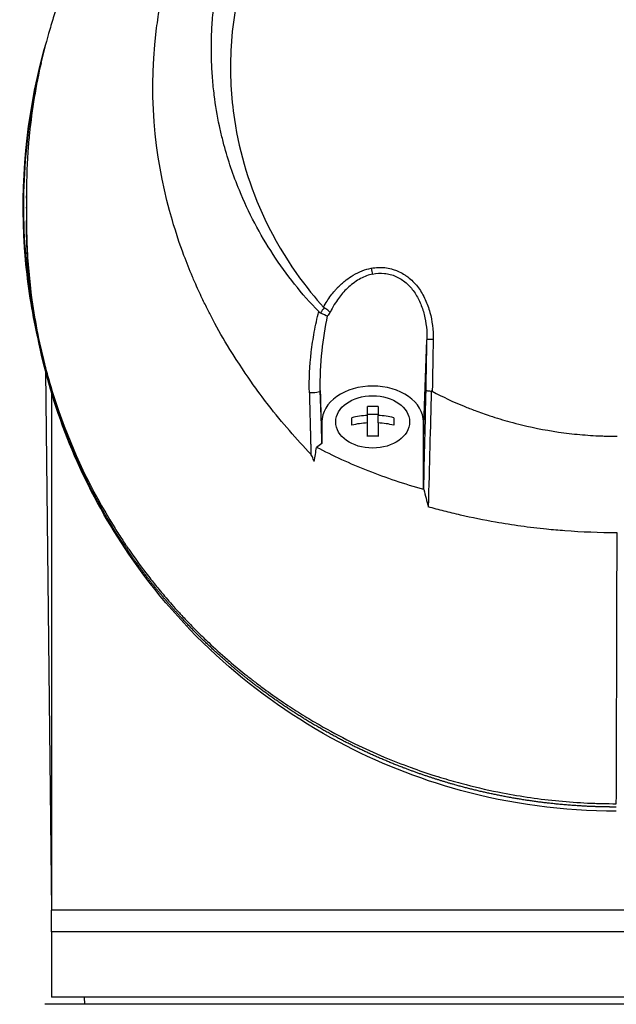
# Model space of a CAD drawing. Header units: millimetres. Extents: x 0 to 4378, y 0 to 2397.
# Tile 252 of 256: x 2210 to 2251, y 1814 to 1882. Entities that reach past the tile are written whole.
import ezdxf

# ---------------------------------------------------------------- set-up
doc = ezdxf.new("R2010")
doc.units = ezdxf.units.MM
doc.header["$LTSCALE"] = 0.2

# ---------------------------------------------------------------- blocks, each defined once
blk = doc.blocks.new('A$Ccbb9c741')
for p, q in [((-40.731, 1369.774), (-40.731, 1369.935)), ((-40.731, 1368.224), (-40.731, 1368.226)), ((-40.074, 1360.838), (-40.074, 1360.838)), ((-13.356, 1353.495), (-13.115, 1360.008)), ((-39.421, 1357.845), (-39.006, 1320.7)), ((-39, 1356.424), (-39, 1356.424)), ((-39, 1356.35), (-39, 1320.7)), ((-20.356, 1353.496), (-20.468, 1356.498)), ((-17.211, 1354.791), (-17.211, 1355.401)), ((-16.486, 1355.401), (-16.486, 1354.791)), ((-17.211, 1354.874), (-16.486, 1354.874)), ((-17.211, 1354.279), (-17.211, 1354.791)), ((-16.486, 1354.279), (-16.486, 1354.791)), ((-18.298, 1354.119), (-18.298, 1354.632)), ((-17.211, 1353.35), (-17.211, 1354.279)), ((-16.486, 1354.279), (-16.486, 1353.35)), ((-15.398, 1354.632), (-15.398, 1354.119)), ((-13.356, 1354.344), (-13.356, 1353.495)), ((-13.356, 1349.711), (-13.356, 1354.344)), ((-13.356, 1354.344), (-13.356, 1353.495)), ((-13.356, 1349.711), (-13.356, 1353.495)), ((-20.356, 1352.855), (-20.726, 1352.59)), ((-13.33, 1349.681), (-13.356, 1349.711)), ((-13.027, 1348.487), (-13.027, 1348.488)), ((-39, 1320.7), (-39.006, 1320.7)), ((39, 1320.7), (-39, 1320.7)), ((39, 1320.7), (-39, 1320.7)), ((-39, 1319.2), (-39, 1320.7)), ((39, 1319.2), (-39, 1319.2)), ((39, 1319.2), (-39, 1319.2)), ((-39, 1319.2), (-39, 1314.7)), ((39, 1314.7), (-39, 1314.7)), ((-36.713, 1314.2), (-36.721, 1314.7)), ((39.467, 1314.2), (-39.467, 1314.2))]:
    blk.add_line(p, q)
for centre, major_axis, ratio, start_param, end_param in [((-16.864, 1364.878), (-0.093, 0.491), 0.171988, 1.413102, 2.313926), ((-17.731, 1359.978), (1.063, 3.535), 0.885629, 1.174245, 1.292795), ((-16.572, 1359.637), (-3.863, 0.902), 0.946364, 5.882461, 5.960877), ((-12.615, 1359.998), (-0.5, 0.009), 0.072109, 4.863089, 6.264635), ((-16.89, 1365.662), (4.332, 194.896), 0.020112, 4.630787, 4.66595), ((-16.848, 1352.385), (-4.281, 0), 0.707107, 4.627603, 4.797175), ((-16.848, 1351.616), (-4.505, 0), 0.707107, 4.792943, 5.040089), ((-16.848, 1351.616), (-4.505, 0), 0.707107, 4.384689, 4.631835), ((-16.848, 1351.103), (4.505, 0), 0.707107, 1.65135, 1.898497), ((-16.848, 1351.103), (4.505, 0), 0.707107, 1.243096, 1.490243), ((-16.848, 1350.334), (4.281, 0), 0.707107, 1.486011, 1.655582), ((-249.527, 1233.429), (-189.863, -272.948), 0.495892, 2.324686, 2.328383), ((-32.848, 1345.791), (-0.826, -0.564), 0.63566, 5.872724, 6.283191)]:
    blk.add_ellipse(centre, major_axis=major_axis, ratio=ratio, start_param=start_param, end_param=end_param)
blk.add_ellipse((-16.859, 1354.344), major_axis=(2.55, 0), ratio=0.707097)
for points, knots in [([(-21.116, 1352.112), (-21.626, 1352.646), (-22.095, 1353.163), (-23.074, 1354.297), (-23.575, 1354.896), (-24.501, 1356.079), (-25.497, 1357.391), (-27.14, 1360.052), (-27.524, 1360.712), (-27.992, 1361.601), (-28.114, 1361.841), (-28.356, 1362.326), (-28.486, 1362.591), (-28.785, 1363.218), (-28.96, 1363.598), (-29.179, 1364.1), (-29.235, 1364.229), (-29.489, 1364.831), (-29.685, 1365.324), (-30.166, 1366.613), (-30.435, 1367.419), (-31.714, 1371.8), (-32.401, 1376.246), (-31.75, 1381.537), (-31.715, 1381.794), (-31.638, 1382.324), (-31.596, 1382.588), (-31.509, 1383.101), (-31.463, 1383.354), (-31.22, 1384.611), (-30.976, 1385.602), (-30.536, 1387.074), (-30.376, 1387.563), (-29.508, 1390.015), (-28.615, 1391.914), (-27.265, 1394.162), (-26.987, 1394.599), (-24.346, 1398.545), (-21.31, 1401.558), (-15.568, 1405.401), (-13.191, 1406.614), (-9.442, 1408.005), (-8.166, 1408.393), (-5.586, 1409.017), (-4.261, 1409.255), (-2.933, 1409.4)], [0, 0, 0, 0, 0.224226, 0.224226, 0.438481, 0.438481, 0.643813, 0.643813, 0.718212, 0.718212, 0.74576, 0.74576, 0.776284, 0.776284, 0.820204, 0.820204, 0.834927, 0.834927, 0.896521, 0.896521, 0.995652, 0.995652, 1.428405, 1.428405, 1.450296, 1.450296, 1.471663, 1.471663, 1.492327, 1.492327, 1.574835, 1.574835, 1.616316, 1.616316, 1.784634, 1.784634, 1.826029, 1.826029, 2.164003, 2.164003, 2.373598, 2.373598, 2.479923, 2.479923, 2.586935, 2.586935, 2.586935, 2.586935]), ([(-13.381, 1408.246), (-13.998, 1408.034), (-14.607, 1407.809), (-15.869, 1407.308), (-16.518, 1407.03), (-17.882, 1406.406), (-18.593, 1406.054), (-21.136, 1404.706), (-22.859, 1403.609), (-24.878, 1402.112), (-25.292, 1401.793), (-26.628, 1400.719), (-27.511, 1399.942), (-29.245, 1398.282), (-30.089, 1397.394), (-31.29, 1396.013), (-31.686, 1395.535), (-32.465, 1394.552), (-32.847, 1394.045), (-33.595, 1393.003), (-33.96, 1392.466), (-35.055, 1390.774), (-35.73, 1389.599), (-36.656, 1387.789), (-36.956, 1387.164), (-37.531, 1385.878), (-37.806, 1385.218), (-38.327, 1383.864), (-38.572, 1383.169), (-38.912, 1382.116), (-39.021, 1381.759), (-39.344, 1380.656), (-39.539, 1379.907), (-40.087, 1377.527), (-40.357, 1375.884), (-40.566, 1373.837), (-40.6, 1373.435), (-40.668, 1372.496), (-40.695, 1371.958), (-40.722, 1371.066), (-40.728, 1370.74), (-40.73, 1370.306), (-40.731, 1370.243), (-40.731, 1370.104), (-40.731, 1370.032), (-40.731, 1369.707), (-40.73, 1369.512), (-40.73, 1369.159), (-40.73, 1369.063), (-40.731, 1368.777), (-40.731, 1368.631), (-40.731, 1368.322), (-40.731, 1368.17), (-40.73, 1367.917), (-40.729, 1367.816), (-40.727, 1367.626), (-40.725, 1367.545), (-40.722, 1367.348), (-40.719, 1367.241), (-40.714, 1367.043), (-40.711, 1366.953), (-40.665, 1365.598), (-40.562, 1364.333), (-40.293, 1362.265), (-40.163, 1361.46), (-39.86, 1359.891), (-39.689, 1359.125), (-39.401, 1357.994), (-39.302, 1357.627), (-38.987, 1356.526), (-38.756, 1355.795), (-37.548, 1352.334), (-36.282, 1349.663), (-34.603, 1346.966), (-34.516, 1346.829), (-34.342, 1346.556), (-34.254, 1346.42), (-34.076, 1346.15), (-33.986, 1346.015), (-33.824, 1345.774), (-33.751, 1345.667), (-33.302, 1345.016), (-32.907, 1344.474), (-32.383, 1343.79), (-32.266, 1343.639), (-32.046, 1343.359), (-31.942, 1343.229), (-31.733, 1342.969), (-31.627, 1342.839), (-31.383, 1342.544), (-31.245, 1342.38), (-30.972, 1342.06), (-30.838, 1341.905), (-30.548, 1341.576), (-30.393, 1341.404), (-30.163, 1341.153), (-30.091, 1341.075), (-29.914, 1340.885), (-29.808, 1340.773), (-29.578, 1340.532), (-29.453, 1340.402), (-29.144, 1340.087), (-28.959, 1339.902), (-28.573, 1339.522), (-28.372, 1339.328), (-27.754, 1338.744), (-27.329, 1338.359), (-26.789, 1337.891), (-26.686, 1337.802), (-26.417, 1337.574), (-26.251, 1337.435), (-25.903, 1337.149), (-25.722, 1337.003), (-25.343, 1336.703), (-25.145, 1336.548), (-24.745, 1336.243), (-24.544, 1336.093), (-24.145, 1335.8), (-23.948, 1335.658), (-23.359, 1335.242), (-22.962, 1334.972), (-22.177, 1334.458), (-21.79, 1334.213), (-21.026, 1333.749), (-20.65, 1333.529), (-19.559, 1332.913), (-18.828, 1332.529), (-17.418, 1331.843), (-16.743, 1331.536), (-15.452, 1330.992), (-14.839, 1330.751), (-13.67, 1330.325), (-13.119, 1330.136), (-12.315, 1329.881), (-12.069, 1329.805), (-11.358, 1329.594), (-10.889, 1329.464), (-9.588, 1329.127), (-8.749, 1328.938), (-6.621, 1328.528), (-5.325, 1328.341), (-3.358, 1328.153), (-2.7, 1328.106), (-1.711, 1328.059), (-1.378, 1328.048), (-0.715, 1328.032), (-0.388, 1328.029), (-0.057, 1328.029)], [-18.65667, -18.65667, -18.65667, -18.65667, -18.308332, -18.308332, -17.924512, -17.924512, -17.485993, -17.485993, -16.316696, -16.316696, -16.006668, -16.006668, -15.296307, -15.296307, -14.534305, -14.534305, -14.139555, -14.139555, -13.730091, -13.730091, -13.30546, -13.30546, -12.401825, -12.401825, -11.929878, -11.929878, -11.437802, -11.437802, -10.9252, -10.9252, -10.663362, -10.663362, -10.117833, -10.117833, -8.934625, -8.934625, -8.645977, -8.645977, -8.260408, -8.260408, -8.006475, -8.006475, -7.961161, -7.961161, -7.91407, -7.91407, -7.778509, -7.778509, -7.724161, -7.724161, -7.666804, -7.666804, -7.602838, -7.602838, -7.565627, -7.565627, -7.532521, -7.532521, -7.488032, -7.488032, -7.450837, -7.450837, -6.924212, -6.924212, -6.587553, -6.587553, -6.265466, -6.265466, -6.109966, -6.109966, -5.79866, -5.79866, -4.627003, -4.627003, -4.564096, -4.564096, -4.501625, -4.501625, -4.439084, -4.439084, -4.389917, -4.389917, -4.135415, -4.135415, -4.06302, -4.06302, -4.00074, -4.00074, -3.938004, -3.938004, -3.858125, -3.858125, -3.782258, -3.782258, -3.697501, -3.697501, -3.658476, -3.658476, -3.601749, -3.601749, -3.53559, -3.53559, -3.439968, -3.439968, -3.337887, -3.337887, -3.131131, -3.131131, -3.082568, -3.082568, -3.005474, -3.005474, -2.922888, -2.922888, -2.834293, -2.834293, -2.74619, -2.74619, -2.661641, -2.661641, -2.496608, -2.496608, -2.34096, -2.34096, -2.194458, -2.194458, -1.921626, -1.921626, -1.681164, -1.681164, -1.470918, -1.470918, -1.287493, -1.287493, -1.207074, -1.207074, -1.056347, -1.056347, -0.792008, -0.792008, -0.395398, -0.395398, -0.197631, -0.197631, -0.099394, -0.099394, 0, 0, 0, 0]), ([(-20.581, 1361.945), (-21.167, 1362.551), (-21.725, 1363.188), (-22.772, 1364.502), (-23.264, 1365.183), (-24.638, 1367.287), (-25.419, 1368.771), (-26.472, 1371.335), (-26.828, 1372.385), (-27.191, 1373.74), (-27.262, 1374.029), (-27.361, 1374.457), (-27.394, 1374.604), (-27.576, 1375.458), (-27.694, 1376.169), (-27.831, 1377.257), (-27.872, 1377.645), (-27.936, 1378.456), (-27.959, 1378.872), (-27.985, 1379.717), (-27.987, 1380.149), (-27.97, 1381.018), (-27.95, 1381.453), (-27.889, 1382.316), (-27.847, 1382.746), (-27.58, 1384.92), (-27.185, 1386.628), (-26.486, 1388.68), (-26.342, 1389.072), (-25.869, 1390.268), (-25.508, 1391.061), (-24.707, 1392.613), (-24.265, 1393.373), (-23.549, 1394.475), (-23.304, 1394.832), (-22.797, 1395.535), (-22.535, 1395.879), (-21.999, 1396.551), (-21.72, 1396.884), (-21.147, 1397.536), (-20.844, 1397.862), (-20.405, 1398.316), (-20.262, 1398.46), (-17.851, 1400.839), (-15.19, 1402.683), (-11.896, 1404.221), (-11.527, 1404.384), (-10.501, 1404.812), (-9.837, 1405.06), (-8.16, 1405.619), (-7.133, 1405.9), (-5.569, 1406.236), (-5.045, 1406.334), (-3.992, 1406.5), (-3.464, 1406.569), (-2.933, 1406.623)], [0.00002, 0.00002, 0.00002, 0.00002, 0.259158, 0.259158, 0.518708, 0.518708, 1.038075, 1.038075, 1.384705, 1.384705, 1.477831, 1.477831, 1.526561, 1.526561, 1.759973, 1.759973, 1.890971, 1.890971, 2.029156, 2.029156, 2.171186, 2.171186, 2.316283, 2.316283, 2.460898, 2.460898, 3.049329, 3.049329, 3.189055, 3.189055, 3.478614, 3.478614, 3.769885, 3.769885, 3.913253, 3.913253, 4.056001, 4.056001, 4.19686, 4.19686, 4.341119, 4.341119, 4.411312, 4.411312, 5.498875, 5.498875, 5.634552, 5.634552, 5.872375, 5.872375, 6.229939, 6.229939, 6.408513, 6.408513, 6.587137, 6.587137, 6.587137, 6.587137]), ([(0.009, 1404.202), (-1.128, 1404.202), (-2.276, 1404.115), (-4.534, 1403.814), (-5.688, 1403.588), (-8.127, 1402.953), (-9.404, 1402.522), (-13.452, 1400.824), (-16.034, 1399.205), (-20.77, 1394.977), (-22.793, 1392.317), (-25.516, 1386.711), (-26.47, 1383.541), (-26.709, 1378.347), (-26.63, 1376.758), (-26.035, 1372.818), (-25.328, 1370.51), (-22.925, 1365.437), (-21.315, 1363.44), (-20.252, 1362.248)], [-3.557548, -3.557548, -3.557548, -3.557548, -3.349945, -3.349945, -3.131371, -3.131371, -2.88131, -2.88131, -2.314192, -2.314192, -1.681115, -1.681115, -1.111984, -1.111984, -0.864569, -0.864569, -0.492008, -0.492008, -0.000015, -0.000015, -0.000015, -0.000015]), ([(-39.968, 1360.235), (-40.359, 1361.981), (-40.637, 1363.752), (-41.2, 1369.956), (-40.86, 1374.514), (-39.693, 1379.337), (-39.563, 1379.833), (-39.424, 1380.327)], [4.801665, 4.801665, 4.801665, 4.801665, 5.335251, 5.335251, 6.67054, 6.67054, 6.824108, 6.824108, 6.824108, 6.824108]), ([(-39.729, 1379.083), (-40.063, 1377.74), (-40.33, 1376.376), (-40.526, 1375.011), (-40.861, 1372.669), (-40.993, 1370.317), (-40.921, 1367.954), (-40.852, 1365.673), (-40.587, 1363.388), (-40.135, 1361.139)], [-0.6051271, -0.6051271, -0.6051271, -0.6051271, -0.5678559, -0.5678559, -0.5678559, -0.503945, -0.503945, -0.503945, -0.4422786, -0.4422786, -0.4422786, -0.4422786]), ([(-40.731, 1369.07), (-40.731, 1369.077), (-40.731, 1369.085), (-40.731, 1369.093), (-40.731, 1369.112), (-40.731, 1369.131), (-40.731, 1369.151)], [0.48686638, 0.48686638, 0.48686638, 0.48686638, 0.499983, 0.499983, 0.499983, 0.533528, 0.533528, 0.533528, 0.533528]), ([(-40.725, 1367.355), (-40.727, 1367.5), (-40.729, 1367.645), (-40.731, 1367.935), (-40.731, 1368.08), (-40.731, 1368.224)], [0.000007, 0.000007, 0.000007, 0.000007, 0.4987592, 0.4987592, 1, 1, 1, 1]), ([(-33.674, 1345.227), (-36.481, 1349.332), (-38.41, 1353.78), (-40.276, 1361.267), (-40.671, 1364.311), (-40.725, 1367.346)], [0.000003, 0.000003, 0.000003, 0.000003, 1.913117, 1.913117, 3.184666, 3.184666, 3.184666, 3.184666]), ([(-20.252, 1362.248), (-20.095, 1362.538), (-19.924, 1362.805), (-19.74, 1363.05), (-19.648, 1363.172), (-19.554, 1363.289), (-19.456, 1363.401), (-19.408, 1363.457), (-19.358, 1363.511), (-19.308, 1363.564), (-19.258, 1363.617), (-19.233, 1363.644), (-19.156, 1363.719), (-19.086, 1363.788), (-19.015, 1363.855), (-18.943, 1363.918), (-18.859, 1363.992), (-18.773, 1364.063), (-18.687, 1364.129), (-18.528, 1364.252), (-18.407, 1364.338), (-18.201, 1364.46), (-17.789, 1364.704), (-17.373, 1364.861), (-16.962, 1364.939)], [0, 0, 0, 0, 0.25, 0.25, 0.25, 0.375, 0.375, 0.375, 0.4375, 0.4375, 0.4375, 0.5, 0.5, 0.5, 0.557564, 0.557564, 0.557564, 0.625, 0.625, 0.625, 0.75, 0.75, 0.75, 1, 1, 1, 1]), ([(-16.962, 1364.939), (-16.637, 1365.001), (-16.312, 1365.009), (-16.031, 1364.979), (-15.858, 1364.961), (-15.7, 1364.929), (-15.571, 1364.895), (-15.527, 1364.883), (-15.486, 1364.872), (-15.449, 1364.86), (-15.344, 1364.828), (-15.237, 1364.789), (-15.133, 1364.745), (-14.987, 1364.682), (-14.846, 1364.608), (-14.722, 1364.532), (-14.658, 1364.494), (-14.599, 1364.454), (-14.545, 1364.417), (-14.475, 1364.367), (-14.406, 1364.315), (-14.341, 1364.261), (-14.095, 1364.06), (-13.883, 1363.829), (-13.702, 1363.583), (-13.608, 1363.456), (-13.524, 1363.327), (-13.449, 1363.198), (-13.37, 1363.063), (-13.297, 1362.922), (-13.23, 1362.776), (-13.102, 1362.498), (-12.994, 1362.198), (-12.912, 1361.892), (-12.752, 1361.3), (-12.679, 1360.677), (-12.69, 1360.035)], [0, 0, 0, 0, 0.068487, 0.068487, 0.068487, 0.110613, 0.110613, 0.110613, 0.125, 0.125, 0.125, 0.165111, 0.165111, 0.165111, 0.221432, 0.221432, 0.221432, 0.25, 0.25, 0.25, 0.287562, 0.287562, 0.287562, 0.427692, 0.427692, 0.427692, 0.5, 0.5, 0.5, 0.5757, 0.5757, 0.5757, 0.720411, 0.720411, 0.720411, 1, 1, 1, 1]), ([(-16.863, 1364.534), (-17.135, 1364.475), (-17.413, 1364.373), (-17.689, 1364.226), (-17.966, 1364.078), (-18.263, 1363.866), (-18.508, 1363.645), (-18.539, 1363.617), (-18.572, 1363.587), (-18.604, 1363.556), (-18.823, 1363.348), (-19.05, 1363.085), (-19.215, 1362.86), (-19.405, 1362.603), (-19.607, 1362.283), (-19.796, 1361.894)], [0, 0, 0, 0, 0.25, 0.25, 0.25, 0.5, 0.5, 0.5, 0.532422, 0.532422, 0.532422, 0.75, 0.75, 0.75, 1, 1, 1, 1]), ([(-16.863, 1364.534), (-16.591, 1364.592), (-16.317, 1364.609), (-15.91, 1364.569), (-15.773, 1364.544), (-15.508, 1364.474), (-15.38, 1364.429), (-15.13, 1364.319), (-15.009, 1364.254), (-14.776, 1364.106), (-14.663, 1364.022), (-14.347, 1363.752), (-14.162, 1363.542), (-13.836, 1363.075), (-13.7, 1362.825), (-13.471, 1362.298), (-13.378, 1362.02), (-13.165, 1361.176), (-13.104, 1360.598), (-13.115, 1360.008)], [0, 0, 0, 0, 0.125, 0.125, 0.1875, 0.1875, 0.25, 0.25, 0.3125, 0.3125, 0.375, 0.375, 0.5, 0.5, 0.625, 0.625, 0.75, 0.75, 1, 1, 1, 1]), ([(-20.207, 1362.211), (-20.215, 1362.217), (-20.223, 1362.222), (-20.239, 1362.234), (-20.246, 1362.241), (-20.252, 1362.248)], [0.000074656, 0.000074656, 0.000074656, 0.000074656, 0.002992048, 0.002992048, 0.005998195, 0.005998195, 0.005998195, 0.005998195]), ([(-19.796, 1361.894), (-19.797, 1361.893), (-19.797, 1361.894), (-19.797, 1361.894), (-19.797, 1361.894), (-19.798, 1361.898), (-19.813, 1361.917), (-19.879, 1361.979), (-19.917, 1362.01), (-19.998, 1362.07), (-20.039, 1362.099), (-20.122, 1362.158), (-20.165, 1362.186), (-20.207, 1362.211)], [0.000118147, 0.000118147, 0.000118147, 0.000118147, 0.000172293, 0.000172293, 0.000241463, 0.000241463, 0.001890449, 0.001890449, 0.00330171, 0.00330171, 0.004523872, 0.004523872, 0.005682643, 0.005682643, 0.005682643, 0.005682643]), ([(-21.224, 1356.354), (-21.248, 1357.298), (-21.199, 1358.209), (-21.062, 1359.391), (-21.031, 1359.623), (-20.964, 1360.08), (-20.932, 1360.276), (-20.797, 1361.022), (-20.695, 1361.494), (-20.581, 1361.945)], [0, 0, 0, 0, 0.5, 0.5, 0.625, 0.625, 0.75, 0.75, 0.9999843, 0.9999843, 0.9999843, 0.9999843]), ([(-20.581, 1361.945), (-20.563, 1361.925), (-20.542, 1361.908), (-20.498, 1361.877), (-20.475, 1361.863), (-20.449, 1361.853)], [-0.0164291, -0.0164291, -0.0164291, -0.0164291, -0.00823051, -0.00823051, -0.00000316, -0.00000316, -0.00000316, -0.00000316]), ([(-20.468, 1356.498), (-20.491, 1357.418), (-20.447, 1358.33), (-20.351, 1359.233), (-20.265, 1360.051), (-20.136, 1360.857), (-19.966, 1361.65)], [0, 0, 0, 0, 0.524755, 0.524755, 0.524755, 1, 1, 1, 1]), ([(-20.449, 1361.853), (-20.28, 1361.78), (-20.066, 1361.688), (-19.979, 1361.655), (-19.974, 1361.653), (-19.97, 1361.652), (-19.966, 1361.65)], [0.0000019, 0.0000019, 0.0000019, 0.0000019, 0.9489065, 0.9489065, 0.9489065, 1, 1, 1, 1]), ([(-13.356, 1354.344), (-13.356, 1354.997), (-13.733, 1355.636), (-15.033, 1356.554), (-15.938, 1356.819), (-17.775, 1356.819), (-18.68, 1356.554), (-19.98, 1355.636), (-20.356, 1354.997), (-20.356, 1353.848), (-20.356, 1353.352), (-20.356, 1352.855)], [0, 0, 0, 0, 0.210107, 0.210107, 0.420214, 0.420214, 0.630321, 0.630321, 0.840428, 0.840428, 1, 1, 1, 1]), ([(-20.468, 1356.498), (-20.471, 1356.455), (-20.553, 1356.396), (-20.72, 1356.363), (-20.888, 1356.331), (-21.099, 1356.334), (-21.224, 1356.354)], [0, 0, 0, 0, 0.497498, 0.497498, 0.497498, 1, 1, 1, 1]), ([(-13.176, 1356.527), (-13.176, 1356.527), (-13.176, 1356.527), (-13.175, 1356.519), (-13.165, 1356.513), (-13.131, 1356.503), (-13.106, 1356.498), (-13.066, 1356.494), (-13.057, 1356.493), (-13.016, 1356.489), (-12.979, 1356.484), (-12.901, 1356.476), (-12.859, 1356.472), (-12.816, 1356.47)], [-0.00030662, -0.00030662, -0.00030662, -0.00030662, 0, 0, 0.01532058, 0.01532058, 0.03142731, 0.03142731, 0.03552574, 0.03552574, 0.04971247, 0.04971247, 0.06328028, 0.06328028, 0.06328028, 0.06328028]), ([(-12.75, 1356.453), (-12.76, 1356.458), (-12.771, 1356.462), (-12.793, 1356.468), (-12.804, 1356.47), (-12.816, 1356.47)], [-0.00715982, -0.00715982, -0.00715982, -0.00715982, -0.003611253, -0.003611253, -0.000066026, -0.000066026, -0.000066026, -0.000066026]), ([(-12.75, 1356.453), (-12.036, 1356.074), (-11.304, 1355.732), (-10.302, 1355.321), (-10.046, 1355.221), (-9.46, 1355.001), (-9.12, 1354.881), (-8.317, 1354.615), (-7.855, 1354.476), (-7.126, 1354.276), (-6.855, 1354.205), (-5.626, 1353.907), (-4.656, 1353.727), (-3.187, 1353.533), (-2.695, 1353.482), (-1.957, 1353.424), (-1.708, 1353.408), (-1.335, 1353.389), (-1.211, 1353.383), (-0.968, 1353.374), (-0.841, 1353.37), (-0.476, 1353.36), (-0.235, 1353.357), (0.004, 1353.357)], [0.000005, 0.000005, 0.000005, 0.000005, 0.245288, 0.245288, 0.32758, 0.32758, 0.439471, 0.439471, 0.588452, 0.588452, 0.672216, 0.672216, 0.969709, 0.969709, 1.119078, 1.119078, 1.193047, 1.193047, 1.22978, 1.22978, 1.265, 1.265, 1.331927, 1.331927, 1.331927, 1.331927]), ([(-20.894, 1351.618), (-20.929, 1351.719), (-20.97, 1351.836), (-21.035, 1351.982), (-21.065, 1352.043), (-21.102, 1352.094), (-21.109, 1352.102), (-21.116, 1352.112)], [-0.05209089, -0.05209089, -0.05209089, -0.05209089, -0.01888658, -0.01888658, -0.00311949, -0.00311949, 0, 0, 0, 0]), ([(-13.33, 1349.681), (-14.644, 1350.053), (-15.923, 1350.482), (-18.402, 1351.456), (-19.593, 1351.998), (-20.726, 1352.59)], [0.000001, 0.000001, 0.000001, 0.000001, 0.4247069, 0.4247069, 0.8513165, 0.8513165, 0.8513165, 0.8513165]), ([(-0.005, 1346.701), (-1.223, 1346.701), (-2.426, 1346.748), (-4.026, 1346.868), (-4.447, 1346.905), (-5.459, 1347.007), (-6.049, 1347.078), (-7.219, 1347.239), (-7.801, 1347.33), (-9.193, 1347.574), (-10.002, 1347.737), (-11.185, 1348.007), (-11.563, 1348.099), (-12.303, 1348.288), (-12.667, 1348.386), (-13.027, 1348.487)], [0, 0, 0, 0, 0.36531, 0.36531, 0.496252, 0.496252, 0.680576, 0.680576, 0.864613, 0.864613, 1.12402, 1.12402, 1.248089, 1.248089, 1.369227, 1.369227, 1.369227, 1.369227]), ([(-0.057, 1327.505), (-3.698, 1327.506), (-7.392, 1328.014), (-13.778, 1329.758), (-16.611, 1330.903), (-22.167, 1333.853), (-24.857, 1335.762), (-29.726, 1340.112), (-31.887, 1342.613), (-33.674, 1345.227)], [0, 0, 0, 0, 1.092287, 1.092287, 2.049133, 2.049133, 3.165441, 3.165441, 4.382582, 4.382582, 4.382582, 4.382582])]:
    blk.add_open_spline(points, degree=3, knots=knots)
for points, weights, knots in [([(-33.748, 1345.483), (-34.105, 1346.005), (-34.789, 1347.059), (-36.669, 1350.275), (-38.371, 1354.169), (-39.681, 1358.729), (-40.348, 1362.18), (-40.618, 1364.777), (-40.703, 1366.495), (-40.72, 1367.07), (-40.725, 1367.355)], [0.999998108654, 0.999998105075, 0.999998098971, 0.999998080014, 0.999998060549, 0.999998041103, 0.999998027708, 0.999998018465, 0.999998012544, 0.999998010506, 0.999998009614], [0, 0, 0, 0, 0.0767447, 0.1535458, 0.461084, 0.6161941, 0.7713836, 0.9235868, 0.9620932, 1, 1, 1, 1]), ([(-21.224, 1356.354), (-21.203, 1355.557), (-21.183, 1354.763), (-21.147, 1353.351), (-21.132, 1352.731), (-21.116, 1352.112)], [1.00000384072, 1.0000038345, 1.00000382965, 1.00000382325, 1.00000382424, 1.00000381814], [0, 0, 0, 0, 0.5599538, 0.5599538, 0.9999968, 0.9999968, 0.9999968, 0.9999968]), ([(-0.057, 1327.798), (-0.337, 1327.798), (-0.772, 1327.802), (-1.489, 1327.821), (-2.383, 1327.858), (-3.683, 1327.948), (-5.81, 1328.174), (-8.005, 1328.545), (-10.146, 1329.041), (-11.722, 1329.473), (-13.452, 1330.022), (-15.634, 1330.828), (-17.759, 1331.776), (-20.075, 1332.974), (-22.276, 1334.28), (-24.265, 1335.667), (-25.573, 1336.684), (-26.511, 1337.453), (-27.433, 1338.254), (-28.484, 1339.236), (-29.416, 1340.167), (-30.154, 1340.951), (-30.869, 1341.748), (-31.594, 1342.603), (-32.345, 1343.549), (-33.066, 1344.508), (-33.503, 1345.124), (-33.748, 1345.483)], [0.999997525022, 0.999997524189, 0.999997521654, 0.99999751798, 0.999997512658, 0.999997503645, 0.999997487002, 0.999997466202, 0.999997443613, 0.999997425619, 0.999997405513, 0.999997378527, 0.999997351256, 0.999997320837, 0.999997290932, 0.999997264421, 0.999997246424, 0.999997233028, 0.999997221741, 0.999997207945, 0.999997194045, 0.99999718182, 0.999997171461, 0.999997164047, 0.99999715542, 0.99999714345, 0.999997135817, 0.999997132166], [0, 0, 0, 0, 0.018958, 0.029272, 0.048196, 0.079169, 0.117037, 0.192828, 0.230763, 0.268726, 0.306728, 0.358604, 0.434813, 0.476456, 0.552898, 0.629475, 0.666083, 0.685252, 0.72711, 0.765543, 0.804005, 0.83721, 0.856421, 0.894878, 0.933434, 0.961485, 1, 1, 1, 1])]:
    blk.add_rational_spline(points, weights, degree=3, knots=knots)
for points in [[(-40.725, 1367.355), (-40.725, 1367.352), (-40.725, 1367.349), (-40.725, 1367.346)], [(-13.176, 1356.527), (-13.155, 1357.688), (-13.135, 1358.848), (-13.115, 1360.008)], [(-12.69, 1360.035), (-12.71, 1358.824), (-12.73, 1357.644), (-12.75, 1356.453)], [(-20.468, 1356.498), (-20.438, 1355.272), (-20.408, 1354.054), (-20.377, 1352.84)], [(-12.816, 1356.47), (-12.882, 1353.968), (-12.952, 1351.307), (-13.027, 1348.487)], [(-13.33, 1349.681), (-13.23, 1349.283), (-13.129, 1348.886), (-13.027, 1348.487)], [(-0.057, 1328.029), (-0.033, 1334.225), (-0.015, 1340.449), (-0.005, 1346.701)]]:
    blk.add_open_spline(points, degree=3)

msp = doc.modelspace()

# ---------------------------------------------------------------- block references
msp.add_blockref('A$Ccbb9c741', (2251.163, 499.915))

doc.saveas('drawing.dxf')
